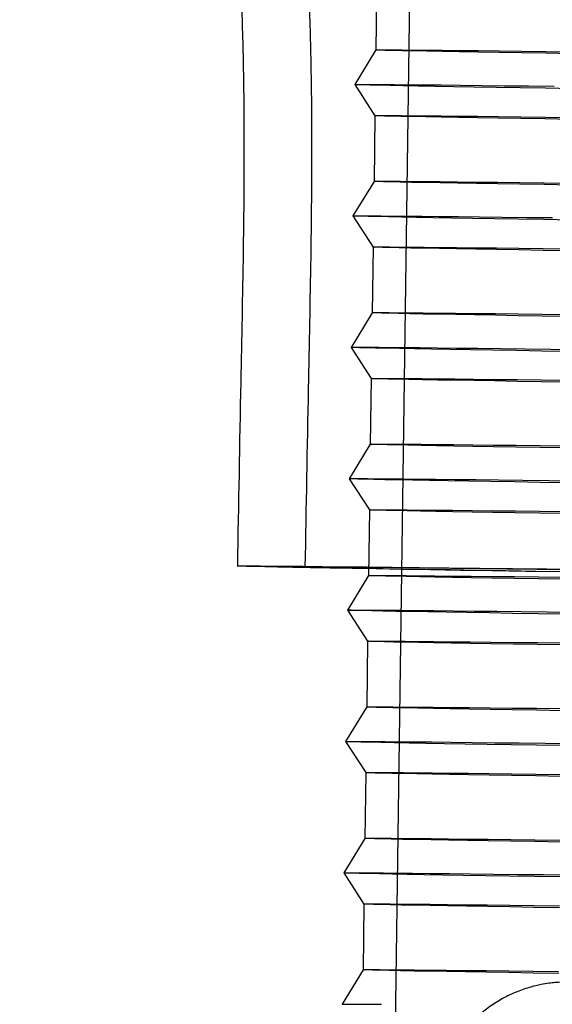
# Model space of a CAD drawing. Header units: millimetres. Extents: x 591 to 936, y 334 to 746.
# Tile 25 of 256: x 852.34 to 860.46, y 387.27 to 402.25. Entities that reach past the tile are written whole.
import ezdxf

# ---------------------------------------------------------------- set-up
doc = ezdxf.new("R2010")
doc.units = ezdxf.units.MM

msp = doc.modelspace()

# ---------------------------------------------------------------- linework, layer by layer
at = {"color": 7, "linetype": 'Continuous', "lineweight": 25}
for p, q in [((858.329, 406.284), (858.031, 384.786)), ((857.78, 402.791), (857.766, 401.791)), ((857.766, 401.791), (857.446, 401.265)), ((857.446, 401.265), (857.753, 400.791)), ((857.753, 400.791), (857.739, 399.791)), ((857.739, 399.791), (857.418, 399.265)), ((857.418, 399.265), (857.725, 398.791)), ((857.725, 398.791), (857.711, 397.791)), ((857.711, 397.792), (857.39, 397.265)), ((857.39, 397.265), (857.697, 396.792)), ((857.697, 396.792), (857.683, 395.792)), ((857.683, 395.792), (857.363, 395.266)), ((857.363, 395.265), (857.669, 394.792)), ((857.669, 394.792), (857.655, 393.792)), ((857.655, 393.792), (857.335, 393.266)), ((857.335, 393.266), (857.642, 392.792)), ((857.642, 392.792), (857.628, 391.792)), ((857.628, 391.792), (857.307, 391.266)), ((857.307, 391.266), (857.614, 390.792)), ((857.614, 390.792), (857.6, 389.792)), ((857.6, 389.792), (857.279, 389.266)), ((857.279, 389.266), (857.586, 388.792)), ((857.586, 388.792), (857.572, 387.792)), ((857.572, 387.793), (857.252, 387.266))]:
    msp.add_line(p, q, dxfattribs=at)
at = {"color": 7, "linetype": 'Continuous', "lineweight": 25, "flags": 128}
for points in [[(860.747, 401.734), (860.357, 401.741), (859.989, 401.747), (859.647, 401.752), (859.33, 401.758), (859.039, 401.763), (858.777, 401.768), (858.544, 401.772), (858.34, 401.776), (858.166, 401.779), (858.023, 401.783), (857.911, 401.785), (857.831, 401.788), (857.783, 401.79), (857.766, 401.791), (857.783, 401.792), (857.831, 401.793), (857.911, 401.793), (858.022, 401.792), (858.165, 401.792), (858.339, 401.79), (858.543, 401.789), (858.777, 401.787), (859.039, 401.784)], [(859.039, 401.784), (859.329, 401.781), (859.646, 401.778), (859.988, 401.774), (860.356, 401.77), (860.746, 401.765)], [(860.763, 401.202), (860.353, 401.209), (859.967, 401.215), (859.604, 401.221), (859.266, 401.227), (858.954, 401.232), (858.669, 401.237), (858.412, 401.242), (858.184, 401.246), (857.986, 401.25), (857.818, 401.254), (857.68, 401.257), (857.574, 401.26), (857.5, 401.262), (857.457, 401.264), (857.446, 401.265), (857.468, 401.266), (857.521, 401.267), (857.606, 401.267), (857.722, 401.266), (857.87, 401.265), (858.048, 401.264), (858.256, 401.262), (858.494, 401.26), (858.76, 401.258)], [(858.76, 401.258), (859.054, 401.255), (859.375, 401.251), (859.721, 401.247), (860.092, 401.243), (860.486, 401.239)], [(860.733, 400.734), (860.343, 400.741), (859.975, 400.747), (859.633, 400.752), (859.316, 400.758), (859.026, 400.763), (858.763, 400.768), (858.53, 400.772), (858.326, 400.776), (858.152, 400.78), (858.009, 400.783), (857.897, 400.785), (857.817, 400.788), (857.769, 400.79), (857.753, 400.791), (857.769, 400.792), (857.817, 400.793), (857.897, 400.793), (858.009, 400.793), (858.151, 400.792), (858.325, 400.791), (858.529, 400.789), (858.763, 400.787), (859.025, 400.784)], [(859.025, 400.784), (859.315, 400.781), (859.632, 400.778), (859.975, 400.774), (860.342, 400.77), (860.733, 400.765)], [(860.72, 399.734), (860.329, 399.741), (859.962, 399.747), (859.619, 399.752), (859.302, 399.758), (859.012, 399.763), (858.749, 399.768), (858.516, 399.772), (858.312, 399.776), (858.138, 399.78), (857.995, 399.783), (857.883, 399.786), (857.803, 399.788), (857.755, 399.79), (857.739, 399.791), (857.755, 399.792), (857.803, 399.793), (857.883, 399.793), (857.995, 399.793), (858.138, 399.792), (858.311, 399.791), (858.515, 399.789), (858.749, 399.787), (859.011, 399.784)], [(859.011, 399.784), (859.301, 399.781), (859.618, 399.778), (859.961, 399.774), (860.328, 399.77), (860.719, 399.765)], [(860.735, 399.203), (860.326, 399.209), (859.939, 399.215), (859.576, 399.221), (859.238, 399.227), (858.926, 399.232), (858.641, 399.238), (858.384, 399.242), (858.156, 399.246), (857.958, 399.25), (857.79, 399.254), (857.652, 399.257), (857.546, 399.26), (857.472, 399.262), (857.429, 399.264), (857.418, 399.265), (857.44, 399.266), (857.493, 399.267), (857.578, 399.267), (857.694, 399.266), (857.842, 399.266), (858.02, 399.264), (858.229, 399.263), (858.466, 399.26), (858.732, 399.258)], [(858.732, 399.258), (859.026, 399.255), (859.347, 399.251), (859.693, 399.248), (860.064, 399.243), (860.459, 399.239)], [(860.706, 398.735), (860.315, 398.741), (859.948, 398.747), (859.605, 398.753), (859.288, 398.758), (858.998, 398.763), (858.736, 398.768), (858.502, 398.772), (858.298, 398.776), (858.124, 398.78), (857.981, 398.783), (857.869, 398.786), (857.789, 398.788), (857.741, 398.79), (857.725, 398.791), (857.741, 398.792), (857.789, 398.793), (857.869, 398.793), (857.981, 398.793), (858.124, 398.792), (858.297, 398.791), (858.501, 398.789), (858.735, 398.787), (858.997, 398.784)], [(858.997, 398.784), (859.287, 398.781), (859.604, 398.778), (859.947, 398.774), (860.314, 398.77), (860.705, 398.766)], [(860.692, 397.735), (860.301, 397.741), (859.934, 397.747), (859.591, 397.753), (859.274, 397.758), (858.984, 397.763), (858.722, 397.768), (858.488, 397.772), (858.284, 397.776), (858.11, 397.78), (857.967, 397.783), (857.855, 397.786), (857.775, 397.788), (857.727, 397.79), (857.711, 397.791), (857.727, 397.793), (857.775, 397.793), (857.855, 397.793), (857.967, 397.793), (858.11, 397.792), (858.284, 397.791), (858.488, 397.789), (858.721, 397.787), (858.983, 397.784)], [(858.983, 397.784), (859.273, 397.782), (859.59, 397.778), (859.933, 397.774), (860.3, 397.77), (860.691, 397.766)], [(860.707, 397.203), (860.298, 397.209), (859.911, 397.216), (859.548, 397.222), (859.21, 397.227), (858.898, 397.233), (858.613, 397.238), (858.357, 397.242), (858.129, 397.247), (857.93, 397.251), (857.762, 397.254), (857.625, 397.257), (857.519, 397.26), (857.444, 397.262), (857.401, 397.264), (857.391, 397.266), (857.412, 397.266), (857.465, 397.267), (857.55, 397.267), (857.667, 397.267), (857.814, 397.266), (857.993, 397.265), (858.201, 397.263), (858.438, 397.261), (858.705, 397.258)], [(858.705, 397.258), (858.998, 397.255), (859.319, 397.252), (859.666, 397.248), (860.037, 397.244), (860.431, 397.239), (860.847, 397.234)], [(860.678, 396.735), (860.287, 396.741), (859.92, 396.747), (859.577, 396.753), (859.26, 396.758), (858.97, 396.763), (858.708, 396.768), (858.474, 396.772), (858.27, 396.776), (858.096, 396.78), (857.953, 396.783), (857.842, 396.786), (857.761, 396.788), (857.713, 396.79), (857.697, 396.792), (857.713, 396.793), (857.761, 396.793), (857.841, 396.793), (857.953, 396.793), (858.096, 396.792), (858.27, 396.791), (858.474, 396.789), (858.707, 396.787), (858.969, 396.785)], [(858.969, 396.785), (859.259, 396.782), (859.576, 396.778), (859.919, 396.774), (860.286, 396.77), (860.677, 396.766)], [(860.664, 395.735), (860.273, 395.741), (859.906, 395.747), (859.563, 395.753), (859.246, 395.758), (858.956, 395.763), (858.694, 395.768), (858.46, 395.772), (858.256, 395.776), (858.082, 395.78), (857.939, 395.783), (857.828, 395.786), (857.748, 395.788), (857.699, 395.79), (857.683, 395.792), (857.699, 395.793), (857.747, 395.793), (857.827, 395.793), (857.939, 395.793), (858.082, 395.792), (858.256, 395.791), (858.46, 395.789), (858.693, 395.787), (858.956, 395.785)], [(858.956, 395.785), (859.246, 395.782), (859.562, 395.778), (859.905, 395.775), (860.272, 395.77), (860.663, 395.766)], [(860.679, 395.203), (860.27, 395.21), (859.883, 395.216), (859.52, 395.222), (859.182, 395.227), (858.87, 395.233), (858.586, 395.238), (858.329, 395.243), (858.101, 395.247), (857.902, 395.251), (857.734, 395.254), (857.597, 395.257), (857.491, 395.26), (857.416, 395.262), (857.374, 395.264), (857.363, 395.266), (857.384, 395.267), (857.437, 395.267), (857.522, 395.267), (857.639, 395.267), (857.787, 395.266), (857.965, 395.265), (858.173, 395.263), (858.411, 395.261), (858.677, 395.258)], [(858.677, 395.258), (858.971, 395.255), (859.291, 395.252), (859.638, 395.248), (860.009, 395.244), (860.403, 395.239), (860.82, 395.234)], [(860.65, 394.735), (860.259, 394.741), (859.892, 394.747), (859.549, 394.753), (859.232, 394.758), (858.942, 394.763), (858.68, 394.768), (858.446, 394.773), (858.242, 394.777), (858.069, 394.78), (857.926, 394.783), (857.814, 394.786), (857.734, 394.788), (857.685, 394.79), (857.669, 394.792), (857.685, 394.793), (857.734, 394.793), (857.814, 394.793), (857.925, 394.793), (858.068, 394.792), (858.242, 394.791), (858.446, 394.789), (858.679, 394.787), (858.942, 394.785)], [(858.942, 394.785), (859.232, 394.782), (859.549, 394.778), (859.891, 394.775), (860.259, 394.77), (860.649, 394.766)], [(860.582, 393.847), (860.05, 393.855), (859.541, 393.863), (859.057, 393.871), (858.6, 393.879), (858.172, 393.886), (857.773, 393.892), (857.406, 393.899), (857.071, 393.905), (856.769, 393.91), (856.502, 393.915), (856.271, 393.92), (856.075, 393.924), (855.917, 393.928), (855.796, 393.931), (855.712, 393.933), (855.666, 393.936), (855.659, 393.937), (855.69, 393.938), (855.759, 393.939), (855.866, 393.939), (856.01, 393.938), (856.191, 393.937), (856.409, 393.935)], [(856.409, 393.935), (856.662, 393.933), (856.951, 393.931), (857.273, 393.927), (857.628, 393.924), (858.015, 393.92), (858.432, 393.915), (858.878, 393.91), (859.351, 393.904), (859.851, 393.898), (860.374, 393.892), (860.921, 393.885)], [(860.691, 393.848), (860.205, 393.856), (859.745, 393.863), (859.312, 393.87), (858.908, 393.877), (858.534, 393.883), (858.191, 393.889), (857.881, 393.895), (857.605, 393.9), (857.363, 393.905), (857.158, 393.909), (856.989, 393.913), (856.857, 393.916), (856.762, 393.919), (856.706, 393.921), (856.687, 393.922), (856.707, 393.924), (856.765, 393.924), (856.861, 393.924), (856.994, 393.924), (857.165, 393.923), (857.372, 393.921)], [(857.372, 393.921), (857.614, 393.919), (857.892, 393.917), (858.203, 393.914), (858.547, 393.91), (858.922, 393.906), (859.328, 393.901), (859.762, 393.896), (860.223, 393.891), (860.709, 393.885)], [(860.636, 393.735), (860.246, 393.741), (859.878, 393.747), (859.536, 393.753), (859.219, 393.758), (858.928, 393.764), (858.666, 393.768), (858.433, 393.773), (858.229, 393.777), (858.055, 393.78), (857.912, 393.783), (857.8, 393.786), (857.72, 393.789), (857.672, 393.79), (857.655, 393.792), (857.672, 393.793), (857.72, 393.793), (857.8, 393.794), (857.911, 393.793), (858.054, 393.792), (858.228, 393.791), (858.432, 393.79), (858.666, 393.787), (858.928, 393.785)], [(858.928, 393.785), (859.218, 393.782), (859.535, 393.779), (859.877, 393.775), (860.245, 393.771), (860.635, 393.766)], [(860.652, 393.203), (860.242, 393.21), (859.856, 393.216), (859.493, 393.222), (859.155, 393.228), (858.843, 393.233), (858.558, 393.238), (858.301, 393.243), (858.073, 393.247), (857.875, 393.251), (857.707, 393.255), (857.569, 393.258), (857.463, 393.26), (857.389, 393.263), (857.346, 393.264), (857.335, 393.266), (857.357, 393.267), (857.41, 393.267), (857.495, 393.267), (857.611, 393.267), (857.759, 393.266), (857.937, 393.265), (858.145, 393.263), (858.383, 393.261), (858.649, 393.258)], [(858.649, 393.258), (858.943, 393.255), (859.264, 393.252), (859.61, 393.248), (859.981, 393.244), (860.375, 393.239), (860.792, 393.234)], [(860.622, 392.735), (860.232, 392.741), (859.864, 392.747), (859.522, 392.753), (859.205, 392.759), (858.915, 392.764), (858.652, 392.768), (858.419, 392.773), (858.215, 392.777), (858.041, 392.78), (857.898, 392.784), (857.786, 392.786), (857.706, 392.789), (857.658, 392.791), (857.642, 392.792), (857.658, 392.793), (857.706, 392.794), (857.786, 392.794), (857.898, 392.793), (858.04, 392.793), (858.214, 392.791), (858.418, 392.79), (858.652, 392.788), (858.914, 392.785)], [(858.914, 392.785), (859.204, 392.782), (859.521, 392.779), (859.864, 392.775), (860.231, 392.771), (860.622, 392.766)], [(860.609, 391.735), (860.218, 391.742), (859.851, 391.748), (859.508, 391.753), (859.191, 391.759), (858.901, 391.764), (858.638, 391.769), (858.405, 391.773), (858.201, 391.777), (858.027, 391.78), (857.884, 391.784), (857.772, 391.786), (857.692, 391.789), (857.644, 391.791), (857.628, 391.792), (857.644, 391.793), (857.692, 391.794), (857.772, 391.794), (857.884, 391.793), (858.027, 391.793), (858.2, 391.791), (858.404, 391.79), (858.638, 391.788), (858.9, 391.785)], [(858.9, 391.785), (859.19, 391.782), (859.507, 391.779), (859.85, 391.775), (860.217, 391.771), (860.608, 391.766)], [(860.624, 391.203), (860.215, 391.21), (859.828, 391.216), (859.465, 391.222), (859.127, 391.228), (858.815, 391.233), (858.53, 391.238), (858.273, 391.243), (858.045, 391.247), (857.847, 391.251), (857.679, 391.255), (857.541, 391.258), (857.435, 391.261), (857.361, 391.263), (857.318, 391.265), (857.307, 391.266), (857.329, 391.267), (857.382, 391.268), (857.467, 391.268), (857.583, 391.267), (857.731, 391.266), (857.909, 391.265), (858.118, 391.263), (858.355, 391.261), (858.621, 391.259)], [(858.621, 391.259), (858.915, 391.256), (859.236, 391.252), (859.582, 391.248), (859.953, 391.244), (860.348, 391.24), (860.764, 391.235)], [(860.595, 390.735), (860.204, 390.742), (859.837, 390.748), (859.494, 390.753), (859.177, 390.759), (858.887, 390.764), (858.625, 390.769), (858.391, 390.773), (858.187, 390.777), (858.013, 390.781), (857.87, 390.784), (857.758, 390.786), (857.678, 390.789), (857.63, 390.791), (857.614, 390.792), (857.63, 390.793), (857.678, 390.794), (857.758, 390.794), (857.87, 390.794), (858.013, 390.793), (858.187, 390.792), (858.39, 390.79), (858.624, 390.788), (858.886, 390.785)], [(858.886, 390.785), (859.176, 390.782), (859.493, 390.779), (859.836, 390.775), (860.203, 390.771), (860.594, 390.766)], [(860.581, 389.735), (860.19, 389.742), (859.823, 389.748), (859.48, 389.753), (859.163, 389.759), (858.873, 389.764), (858.611, 389.769), (858.377, 389.773), (858.173, 389.777), (857.999, 389.781), (857.856, 389.784), (857.744, 389.787), (857.664, 389.789), (857.616, 389.791), (857.6, 389.792), (857.616, 389.793), (857.664, 389.794), (857.744, 389.794), (857.856, 389.794), (857.999, 389.793), (858.173, 389.792), (858.377, 389.79), (858.61, 389.788), (858.872, 389.785)], [(858.872, 389.785), (859.162, 389.782), (859.479, 389.779), (859.822, 389.775), (860.189, 389.771), (860.58, 389.766)], [(860.596, 389.204), (860.187, 389.21), (859.8, 389.216), (859.437, 389.222), (859.099, 389.228), (858.787, 389.233), (858.502, 389.238), (858.246, 389.243), (858.018, 389.247), (857.819, 389.251), (857.651, 389.255), (857.514, 389.258), (857.408, 389.261), (857.333, 389.263), (857.29, 389.265), (857.28, 389.266), (857.301, 389.267), (857.354, 389.268), (857.439, 389.268), (857.556, 389.267), (857.703, 389.267), (857.882, 389.265), (858.09, 389.264), (858.327, 389.261), (858.594, 389.259)], [(858.594, 389.259), (858.887, 389.256), (859.208, 389.252), (859.555, 389.249), (859.926, 389.244), (860.32, 389.24), (860.736, 389.235)], [(860.567, 388.736), (860.176, 388.742), (859.809, 388.748), (859.466, 388.754), (859.149, 388.759), (858.859, 388.764), (858.597, 388.769), (858.363, 388.773), (858.159, 388.777), (857.985, 388.781), (857.842, 388.784), (857.731, 388.787), (857.65, 388.789), (857.602, 388.791), (857.586, 388.792), (857.602, 388.793), (857.65, 388.794), (857.73, 388.794), (857.842, 388.794), (857.985, 388.793), (858.159, 388.792), (858.363, 388.79), (858.596, 388.788), (858.858, 388.785)], [(858.858, 388.785), (859.148, 388.782), (859.465, 388.779), (859.808, 388.775), (860.175, 388.771), (860.566, 388.767)], [(860.553, 387.736), (860.162, 387.742), (859.795, 387.748), (859.452, 387.754), (859.135, 387.759), (858.845, 387.764), (858.583, 387.769), (858.349, 387.773), (858.145, 387.777), (857.971, 387.781), (857.828, 387.784), (857.717, 387.787), (857.637, 387.789), (857.588, 387.791), (857.572, 387.792), (857.588, 387.793), (857.636, 387.794), (857.716, 387.794), (857.828, 387.794), (857.971, 387.793), (858.145, 387.792), (858.349, 387.79), (858.582, 387.788), (858.845, 387.785)], [(858.845, 387.785), (859.135, 387.783), (859.452, 387.779), (859.794, 387.775), (860.161, 387.771), (860.552, 387.767)], [(857.263, 387.265), (857.252, 387.266), (857.273, 387.267), (857.327, 387.268), (857.411, 387.268), (857.528, 387.268), (857.676, 387.267), (857.854, 387.266)]]:
    msp.add_lwpolyline(points, dxfattribs=at)
at = {"color": 7, "linetype": 'Continuous', "lineweight": 25}
for points, knots in [([(855.251, 414.82), (854.098, 414.484), (851.874, 413.836), (848.769, 412.585), (845.989, 411.244), (843.532, 409.846), (841.38, 408.444), (839.517, 407.08), (837.925, 405.789), (836.567, 404.588), (835.365, 403.442), (834.247, 402.295), (833.166, 401.103), (831.765, 399.442), (830.109, 397.245), (828.309, 394.444), (826.712, 391.495), (825.34, 388.428), (824.201, 385.267), (823.305, 382.029), (822.654, 378.732), (822.253, 375.396), (822.105, 372.053), (822.206, 368.767), (822.534, 365.605), (822.976, 363.081), (823.415, 361.152), (823.794, 359.703), (824.262, 358.136), (824.869, 356.359), (825.66, 354.347), (826.671, 352.119), (827.941, 349.703), (829.513, 347.132), (831.249, 344.696), (833.101, 342.433), (835.019, 340.368), (837.174, 338.31), (838.766, 337.037), (839.582, 336.383)], [0, 0, 0, 0, 0.036291, 0.0699756, 0.1010536, 0.1295246, 0.1553884, 0.1786445, 0.1992929, 0.2173332, 0.2334153, 0.2494985, 0.2657159, 0.2820676, 0.3151681, 0.3487993, 0.3826248, 0.4164503, 0.4502758, 0.4841013, 0.5179268, 0.5517523, 0.5855779, 0.6189922, 0.651019, 0.6816165, 0.6963812, 0.7108142, 0.7268783, 0.7457992, 0.7675767, 0.7922106, 0.8197007, 0.8500468, 0.8832485, 0.9100267, 0.9384114, 0.9684025, 1, 1, 1, 1]), ([(855.885, 414.022), (854.737, 413.7), (852.523, 413.078), (849.43, 411.862), (846.661, 410.551), (844.212, 409.178), (842.068, 407.799), (840.212, 406.453), (838.626, 405.178), (837.274, 403.991), (836.078, 402.856), (834.966, 401.72), (833.89, 400.539), (832.497, 398.892), (830.852, 396.711), (829.066, 393.93), (827.486, 390.999), (826.131, 387.951), (825.013, 384.808), (824.138, 381.589), (823.512, 378.313), (823.137, 374.998), (823.017, 371.678), (823.147, 368.417), (823.505, 365.281), (823.972, 362.78), (824.431, 360.87), (824.825, 359.437), (825.31, 357.888), (825.936, 356.131), (826.749, 354.145), (827.786, 351.949), (829.085, 349.57), (830.687, 347.043), (832.453, 344.656), (834.334, 342.444), (836.277, 340.431), (838.459, 338.432), (840.066, 337.202), (840.89, 336.571)], [0, 0, 0, 0, 0.03629, 0.069975, 0.101052, 0.129523, 0.155387, 0.178643, 0.199291, 0.217331, 0.233413, 0.249496, 0.265713, 0.282065, 0.315164, 0.348795, 0.382619, 0.416444, 0.450269, 0.484093, 0.517918, 0.551743, 0.585568, 0.618982, 0.651009, 0.681607, 0.696372, 0.710806, 0.726869, 0.745789, 0.767566, 0.7922, 0.81969, 0.850038, 0.883241, 0.91002, 0.938407, 0.9684, 1, 1, 1, 1]), ([(854.235, 411.774), (854.302, 411.669), (854.494, 411.364), (854.789, 410.849), (855.107, 410.228), (855.392, 409.597), (855.647, 408.95), (855.874, 408.282), (856.074, 407.592), (856.247, 406.874), (856.396, 406.122), (856.52, 405.325), (856.621, 404.473), (856.698, 403.551), (856.753, 402.539), (856.784, 401.404), (856.792, 400.091), (856.775, 398.486), (856.731, 396.402), (856.703, 394.83), (856.687, 393.922)], [0, 0, 0, 0, 0.020398, 0.059119, 0.097094, 0.134669, 0.172583, 0.211004, 0.250126, 0.290244, 0.331936, 0.375755, 0.422339, 0.472452, 0.527267, 0.588384, 0.6585, 0.74242, 0.851299, 1, 1, 1, 1]), ([(853.201, 411.472), (853.268, 411.371), (853.462, 411.079), (853.757, 410.587), (854.075, 409.993), (854.36, 409.388), (854.615, 408.768), (854.842, 408.13), (855.041, 407.468), (855.214, 406.778), (855.362, 406.051), (855.486, 405.279), (855.588, 404.451), (855.666, 403.552), (855.721, 402.56), (855.753, 401.443), (855.762, 400.147), (855.746, 398.561), (855.702, 396.463), (855.674, 394.871), (855.657, 393.937)], [0, 0, 0, 0, 0.020344, 0.058262, 0.095511, 0.132513, 0.169611, 0.207062, 0.245252, 0.284599, 0.325577, 0.368736, 0.414748, 0.464469, 0.519056, 0.580183, 0.650508, 0.734864, 0.844322, 1, 1, 1, 1]), ([(860.685, 387.604), (860.671, 387.604), (860.65, 387.604), (860.608, 387.603), (860.559, 387.601), (860.492, 387.596), (860.398, 387.586), (860.274, 387.566), (860.108, 387.527), (859.911, 387.46), (859.701, 387.36), (859.497, 387.231), (859.306, 387.076), (859.128, 386.889), (858.971, 386.674), (858.842, 386.437), (858.747, 386.182), (858.683, 385.911), (858.673, 385.726), (858.667, 385.631)], [0, 0, 0, 0, 0.071261, 0.109778, 0.136981, 0.160028, 0.187154, 0.224179, 0.269611, 0.332789, 0.402237, 0.467167, 0.538043, 0.611825, 0.687435, 0.764171, 0.841602, 0.919456, 1, 1, 1, 1])]:
    msp.add_open_spline(points, degree=3, knots=knots, dxfattribs=at)

doc.saveas('drawing.dxf')
